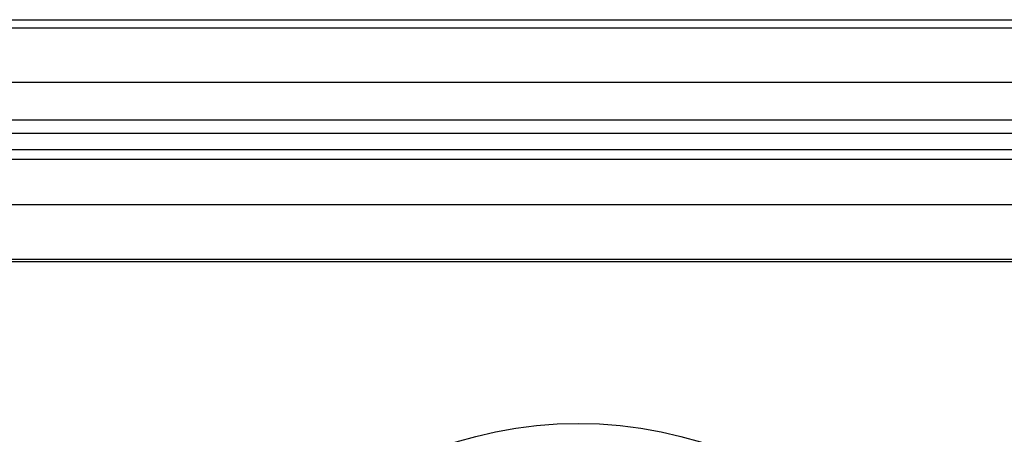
# Model space of a CAD drawing. Header units: millimetres. Extents: x 1 to 1591, y -395 to 1220.
# Tile 45 of 81: x 699 to 721, y 652 to 661. Entities that reach past the tile are written whole.
import ezdxf

# ---------------------------------------------------------------- set-up
doc = ezdxf.new("R2010")
doc.units = ezdxf.units.MM
doc.header["$LTSCALE"] = 65.395
for name, color, linetype in [('01_DISPLAYCASE_11_AM_0', 7, 'CONTINUOUS'), ('PL_EFC5610_IOCAE_CONVER_12_AM_0', 7, 'CONTINUOUS'), ('R911330333_FOLIE_11_AM_0', 7, 'CONTINUOUS')]:
    doc.layers.add(name, color=color, linetype=linetype)

msp = doc.modelspace()

# ---------------------------------------------------------------- linework, layer by layer
at = {"layer": '01_DISPLAYCASE_11_AM_0', "color": 7}
for p, q in [((650.214, 658.355), (725.227, 658.355)), ((726.217, 657.355), (649.224, 657.355)), ((653.114, 656.165), (722.327, 656.165))]:
    msp.add_line(p, q, dxfattribs=at)
at = {"layer": 'PL_EFC5610_IOCAE_CONVER_12_AM_0', "color": 7}
for p, q in [((643.927, 661.414), (731.514, 661.414)), ((644.522, 661.235), (730.919, 661.235)), ((732.115, 660.035), (643.326, 660.035)), ((647.612, 659.222), (727.829, 659.222)), ((727.03, 658.922), (648.411, 658.922)), ((726.671, 658.564), (648.77, 658.564))]:
    msp.add_line(p, q, dxfattribs=at)
at = {"layer": 'R911330333_FOLIE_11_AM_0', "color": 7}
msp.add_line((653.271, 656.114), (722.171, 656.114), dxfattribs=at)
msp.add_circle((711.721, 643.564), 9, dxfattribs=at)

doc.saveas('drawing.dxf')
